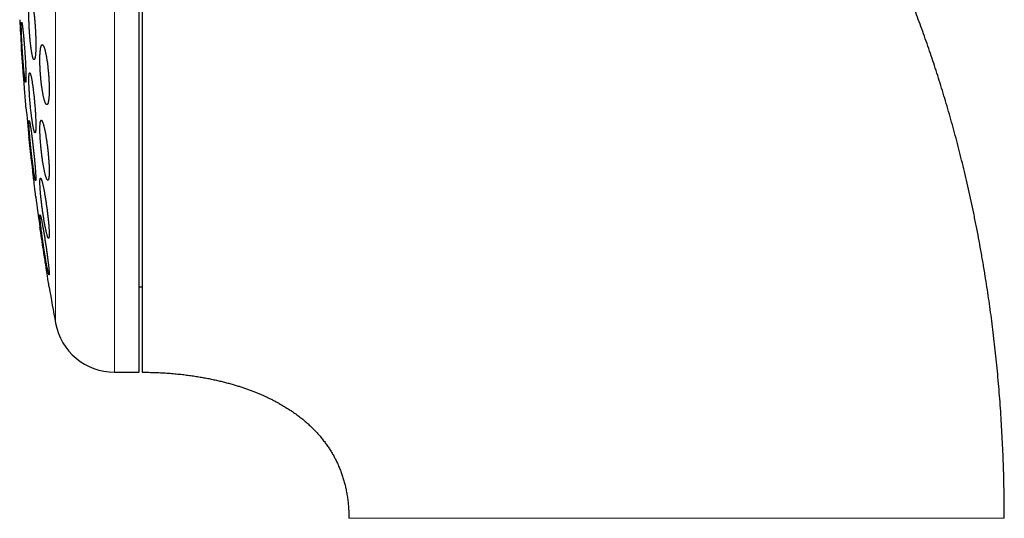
# Model space of a CAD drawing. Header units: millimetres. Extents: x 8 to 303, y 12 to 424.
# Tile 60 of 78: x 30 to 63, y 387 to 404. Entities that reach past the tile are written whole.
import ezdxf

# ---------------------------------------------------------------- set-up
doc = ezdxf.new("R2010")
doc.units = ezdxf.units.MM

msp = doc.modelspace()

# ---------------------------------------------------------------- linework, layer by layer
at = {"color": 252, "linetype": 'Continuous', "lineweight": 0}
for p, q in [((33.233, 424.075), (33.233, 392.075)), ((31.266, 408.075), (31.266, 393.714))]:
    msp.add_line(p, q, dxfattribs=at)
at = {"color": 7, "linetype": 'Continuous', "lineweight": 30}
for p, q in [((34.059, 392.075), (34.059, 424.075)), ((30.607, 397.941), (30.608, 397.934)), ((34.059, 394.925), (34.159, 394.925)), ((33.233, 392.075), (34.059, 392.075))]:
    msp.add_line(p, q, dxfattribs=at)
at = {"color": 7, "linetype": 'Continuous', "lineweight": 30, "flags": 128}
for points in [[(30.282, 400.912), (30.282, 400.913), (30.282, 400.919), (30.281, 400.929), (30.28, 400.938), (30.278, 400.96), (30.276, 400.989), (30.274, 401.016), (30.272, 401.046), (30.27, 401.068), (30.266, 401.115), (30.262, 401.169), (30.259, 401.213), (30.255, 401.26), (30.253, 401.293), (30.247, 401.36), (30.242, 401.432), (30.237, 401.488), (30.233, 401.547), (30.23, 401.587), (30.223, 401.667), (30.217, 401.749), (30.212, 401.812), (30.207, 401.876), (30.204, 401.919), (30.197, 402.002), (30.194, 402.044), (30.191, 402.086), (30.186, 402.148), (30.181, 402.21), (30.178, 402.251), (30.172, 402.327), (30.169, 402.365), (30.166, 402.402), (30.162, 402.457), (30.158, 402.51), (30.155, 402.544), (30.151, 402.606), (30.148, 402.635), (30.146, 402.664), (30.143, 402.704), (30.14, 402.741), (30.138, 402.765), (30.135, 402.805), (30.132, 402.839), (30.131, 402.861), (30.129, 402.879), (30.129, 402.889), (30.128, 402.898), (30.127, 402.905), (30.127, 402.91), (30.127, 402.911), (30.127, 402.911)], [(30.611, 397.912), (30.611, 397.913), (30.61, 397.919), (30.609, 397.929), (30.608, 397.938), (30.605, 397.96), (30.602, 397.989), (30.599, 398.015), (30.595, 398.045), (30.593, 398.067), (30.587, 398.114), (30.581, 398.167), (30.576, 398.211), (30.571, 398.258), (30.567, 398.29), (30.559, 398.358), (30.551, 398.429), (30.544, 398.485), (30.537, 398.544), (30.533, 398.584), (30.524, 398.664), (30.514, 398.746), (30.507, 398.809), (30.499, 398.873), (30.494, 398.916), (30.485, 398.999), (30.48, 399.041), (30.475, 399.083), (30.468, 399.146), (30.46, 399.208), (30.456, 399.249), (30.447, 399.326), (30.442, 399.364), (30.438, 399.401), (30.432, 399.456), (30.426, 399.509), (30.422, 399.543), (30.414, 399.606), (30.411, 399.635), (30.408, 399.664), (30.403, 399.704), (30.399, 399.742), (30.396, 399.765), (30.391, 399.805), (30.389, 399.823), (30.387, 399.84), (30.385, 399.861), (30.383, 399.879), (30.382, 399.889), (30.38, 399.899), (30.38, 399.905), (30.379, 399.91), (30.379, 399.911), (30.379, 399.911)], [(31.056, 394.912), (31.055, 394.913), (31.054, 394.919), (31.053, 394.929), (31.051, 394.937), (31.048, 394.96), (31.044, 394.988), (31.04, 395.014), (31.035, 395.044), (31.032, 395.066), (31.024, 395.113), (31.016, 395.165), (31.01, 395.208), (31.002, 395.255), (30.997, 395.287), (30.987, 395.354), (30.976, 395.425), (30.967, 395.481), (30.958, 395.539), (30.952, 395.579), (30.94, 395.659), (30.933, 395.7), (30.927, 395.741), (30.917, 395.805), (30.907, 395.868), (30.901, 395.912), (30.891, 395.974), (30.881, 396.037), (30.875, 396.079), (30.868, 396.121), (30.862, 396.163), (30.855, 396.205), (30.849, 396.246), (30.837, 396.324), (30.831, 396.362), (30.825, 396.4), (30.817, 396.455), (30.808, 396.508), (30.803, 396.543), (30.798, 396.575), (30.793, 396.605), (30.789, 396.635), (30.784, 396.664), (30.778, 396.704), (30.772, 396.742), (30.769, 396.765), (30.762, 396.806), (30.76, 396.824), (30.757, 396.84), (30.754, 396.862), (30.751, 396.88), (30.75, 396.889), (30.748, 396.899), (30.747, 396.905), (30.746, 396.91), (30.746, 396.911), (30.746, 396.911)]]:
    msp.add_lwpolyline(points, dxfattribs=at)
at = {"color": 7, "linetype": 'Continuous', "lineweight": 30}
for centre, radius, start, end in [((109.523, 408.075), 79.564, 183.06198, 183.72116), ((109.523, 408.075), 79.564, 185.1653, 185.88928), ((109.523, 408.075), 79.564, 187.33873, 188.0659), ((109.523, 408.075), 79.564, 189.52285, 190.39867), ((33.233, 394.075), 2, 190.3987, 270)]:
    msp.add_arc(centre, radius, start, end, dxfattribs=at)
for points, knots in [([(62.886, 387.206), (62.886, 387.351), (62.885, 387.639), (62.88, 388.069), (62.871, 388.494), (62.859, 388.916), (62.844, 389.333), (62.825, 389.746), (62.804, 390.154), (62.779, 390.565), (62.751, 390.978), (62.719, 391.392), (62.684, 391.802), (62.647, 392.208), (62.606, 392.608), (62.563, 393.004), (62.517, 393.396), (62.468, 393.783), (62.418, 394.165), (62.364, 394.543), (62.309, 394.916), (62.247, 395.306), (62.18, 395.713), (62.106, 396.135), (62.03, 396.551), (61.95, 396.964), (61.867, 397.372), (61.782, 397.777), (61.694, 398.175), (61.604, 398.567), (61.512, 398.951), (61.419, 399.326), (61.325, 399.692), (61.229, 400.053), (61.131, 400.41), (61.03, 400.764), (60.928, 401.114), (60.824, 401.458), (60.719, 401.796), (60.613, 402.128), (60.506, 402.454), (60.396, 402.781), (60.283, 403.107), (60.167, 403.433), (60.051, 403.753), (59.934, 404.066), (59.816, 404.374), (59.7, 404.669), (59.587, 404.953), (59.475, 405.226), (59.363, 405.493), (59.252, 405.755), (59.14, 406.011), (59.029, 406.263), (58.918, 406.509), (58.807, 406.75), (58.697, 406.986), (58.588, 407.216), (58.48, 407.439), (58.373, 407.656), (58.267, 407.869), (58.157, 408.086), (58.043, 408.307), (57.925, 408.532), (57.809, 408.75), (57.693, 408.963), (57.58, 409.171), (57.467, 409.372), (57.356, 409.569), (57.25, 409.753), (57.15, 409.926), (57.054, 410.088), (56.96, 410.246), (56.866, 410.402), (56.771, 410.558), (56.673, 410.717), (56.569, 410.883), (56.459, 411.057), (56.343, 411.238), (56.222, 411.423), (56.098, 411.613), (55.968, 411.806), (55.837, 411.999), (55.704, 412.192), (55.57, 412.384), (55.431, 412.58), (55.287, 412.779), (55.14, 412.98), (54.988, 413.185), (54.831, 413.392), (54.669, 413.601), (54.503, 413.813), (54.333, 414.027), (54.16, 414.241), (53.982, 414.456), (53.8, 414.673), (53.611, 414.893), (53.416, 415.116), (53.215, 415.342), (53.008, 415.569), (52.796, 415.798), (52.579, 416.026), (52.359, 416.254), (52.133, 416.482), (51.903, 416.71), (51.664, 416.94), (51.419, 417.172), (51.165, 417.406), (50.905, 417.64), (50.639, 417.873), (50.366, 418.106), (50.087, 418.338), (49.806, 418.566), (49.524, 418.787), (49.242, 419.004), (48.953, 419.219), (48.658, 419.433), (48.356, 419.645), (48.054, 419.851), (47.752, 420.051), (47.45, 420.245), (47.142, 420.437), (46.828, 420.627), (46.526, 420.803), (46.236, 420.967), (45.96, 421.118), (45.68, 421.268), (45.395, 421.415), (45.106, 421.559), (44.818, 421.698), (44.532, 421.832), (44.247, 421.961), (43.958, 422.088), (43.665, 422.211), (43.366, 422.333), (43.062, 422.452), (42.753, 422.568), (42.439, 422.681), (42.121, 422.791), (41.798, 422.897), (41.471, 422.999), (41.139, 423.098), (40.815, 423.19), (40.498, 423.275), (40.189, 423.353), (39.876, 423.428), (39.559, 423.5), (39.238, 423.568), (38.914, 423.632), (38.586, 423.692), (38.254, 423.748), (37.919, 423.801), (37.579, 423.849), (37.236, 423.892), (36.888, 423.932), (36.537, 423.967), (36.192, 423.996), (35.853, 424.021), (35.521, 424.04), (35.185, 424.055), (34.846, 424.066), (34.504, 424.073), (34.274, 424.074), (34.159, 424.075)], [0, 0, 0, 0, 0.008344, 0.016606, 0.024789, 0.032892, 0.040916, 0.048861, 0.056727, 0.064516, 0.072592, 0.080584, 0.088492, 0.096316, 0.104057, 0.111716, 0.119292, 0.126787, 0.134201, 0.141533, 0.148786, 0.155958, 0.16431, 0.172552, 0.180685, 0.188711, 0.196772, 0.204722, 0.212562, 0.220294, 0.227917, 0.235299, 0.242578, 0.249754, 0.256829, 0.263944, 0.270954, 0.27786, 0.284662, 0.291362, 0.297961, 0.304457, 0.311223, 0.317877, 0.32442, 0.330852, 0.337174, 0.343387, 0.349145, 0.354808, 0.360376, 0.365849, 0.371227, 0.376513, 0.381705, 0.386804, 0.391812, 0.396728, 0.401468, 0.40612, 0.410686, 0.415165, 0.42015, 0.425025, 0.42979, 0.434446, 0.438994, 0.443433, 0.447765, 0.451989, 0.455692, 0.459309, 0.462841, 0.466293, 0.469787, 0.473384, 0.477081, 0.481104, 0.485239, 0.489485, 0.493843, 0.498312, 0.502891, 0.507308, 0.511823, 0.516434, 0.521141, 0.525944, 0.530842, 0.535835, 0.540921, 0.546102, 0.551376, 0.556645, 0.562005, 0.567452, 0.572988, 0.578716, 0.584533, 0.590442, 0.59644, 0.602528, 0.608594, 0.614747, 0.620985, 0.627308, 0.633849, 0.640478, 0.647196, 0.654003, 0.660898, 0.667882, 0.674954, 0.681719, 0.688563, 0.695487, 0.702491, 0.709576, 0.716741, 0.723572, 0.730476, 0.737453, 0.744505, 0.751631, 0.757628, 0.763678, 0.769781, 0.775938, 0.782151, 0.788419, 0.79438, 0.800392, 0.806455, 0.81257, 0.818738, 0.825038, 0.831393, 0.837805, 0.844275, 0.850803, 0.857392, 0.864042, 0.870754, 0.876835, 0.882969, 0.889156, 0.895397, 0.901693, 0.908046, 0.914457, 0.920926, 0.927456, 0.934047, 0.940701, 0.947419, 0.954202, 0.961053, 0.967392, 0.973791, 0.98025, 0.98677, 0.993353, 1, 1, 1, 1]), ([(34.159, 412.264), (34.159, 412.114), (34.159, 411.814), (34.159, 411.361), (34.159, 410.906), (34.159, 410.449), (34.159, 409.99), (34.159, 409.53), (34.159, 409.067), (34.159, 408.602), (34.159, 408.138), (34.159, 407.673), (34.159, 407.21), (34.159, 406.748), (34.159, 406.287), (34.159, 405.828), (34.159, 405.369), (34.159, 404.912), (34.159, 404.458), (34.159, 404.007), (34.159, 403.56), (34.159, 403.118), (34.159, 402.68), (34.159, 402.246), (34.159, 401.816), (34.159, 401.391), (34.159, 400.972), (34.159, 400.559), (34.159, 400.153), (34.159, 399.754), (34.159, 399.362), (34.159, 398.977), (34.159, 398.599), (34.159, 398.228), (34.159, 397.866), (34.159, 397.513), (34.159, 397.169), (34.159, 396.835), (34.159, 396.51), (34.159, 396.194), (34.159, 395.889), (34.159, 395.593), (34.159, 395.307), (34.159, 395.032), (34.159, 394.769), (34.159, 394.517), (34.159, 394.277), (34.159, 394.048), (34.159, 393.831), (34.159, 393.625), (34.159, 393.431), (34.159, 393.25), (34.159, 393.082), (34.159, 392.926), (34.159, 392.783), (34.159, 392.653), (34.159, 392.536), (34.159, 392.432), (34.159, 392.34), (34.159, 392.262), (34.159, 392.197), (34.159, 392.146), (34.159, 392.108), (34.159, 392.085), (34.159, 392.074), (34.159, 392.076), (34.159, 392.076)], [0, 0, 0, 0, 0.015841, 0.031641, 0.047414, 0.063174, 0.078932, 0.094704, 0.110501, 0.126338, 0.142181, 0.157983, 0.173757, 0.189516, 0.205274, 0.221045, 0.236841, 0.252676, 0.268519, 0.28432, 0.300094, 0.315854, 0.331612, 0.347383, 0.363179, 0.379013, 0.394856, 0.410658, 0.426432, 0.442192, 0.45795, 0.47372, 0.489516, 0.505351, 0.521194, 0.536996, 0.55277, 0.568529, 0.584288, 0.600058, 0.615854, 0.631689, 0.647532, 0.663334, 0.679108, 0.694867, 0.710626, 0.726396, 0.742192, 0.758027, 0.77387, 0.789672, 0.805446, 0.821205, 0.836963, 0.852734, 0.86853, 0.884365, 0.900205, 0.916006, 0.931779, 0.947538, 0.963297, 0.979068, 0.994865, 1, 1, 1, 1]), ([(30.437, 404.493), (30.435, 404.492), (30.43, 404.491), (30.424, 404.484), (30.418, 404.473), (30.412, 404.457), (30.407, 404.437), (30.402, 404.413), (30.398, 404.384), (30.394, 404.351), (30.39, 404.314), (30.387, 404.274), (30.384, 404.23), (30.382, 404.183), (30.381, 404.132), (30.38, 404.079), (30.379, 404.023), (30.379, 403.965), (30.38, 403.905), (30.381, 403.843), (30.382, 403.779), (30.384, 403.714), (30.387, 403.649), (30.39, 403.582), (30.393, 403.515), (30.397, 403.448), (30.402, 403.381), (30.406, 403.315), (30.412, 403.249), (30.417, 403.185), (30.423, 403.122), (30.429, 403.06), (30.436, 403.001), (30.443, 402.943), (30.45, 402.888), (30.457, 402.836), (30.465, 402.786), (30.472, 402.74), (30.48, 402.697), (30.488, 402.658), (30.496, 402.623), (30.504, 402.591), (30.511, 402.564), (30.519, 402.541), (30.527, 402.522), (30.534, 402.508), (30.542, 402.498), (30.549, 402.493), (30.556, 402.492), (30.562, 402.497), (30.568, 402.505), (30.574, 402.518), (30.58, 402.536), (30.585, 402.558), (30.59, 402.585), (30.594, 402.616), (30.598, 402.65), (30.601, 402.688), (30.604, 402.73), (30.607, 402.776), (30.609, 402.825), (30.61, 402.876), (30.611, 402.931), (30.611, 402.987), (30.611, 403.047), (30.61, 403.108), (30.609, 403.171), (30.607, 403.235), (30.605, 403.3), (30.602, 403.366), (30.599, 403.433), (30.595, 403.5), (30.591, 403.567), (30.586, 403.634), (30.581, 403.7), (30.576, 403.765), (30.57, 403.829), (30.564, 403.891), (30.558, 403.952), (30.551, 404.011), (30.544, 404.067), (30.537, 404.121), (30.529, 404.172), (30.522, 404.22), (30.514, 404.265), (30.506, 404.306), (30.498, 404.344), (30.491, 404.377), (30.483, 404.407), (30.475, 404.432), (30.467, 404.454), (30.46, 404.471), (30.452, 404.483), (30.444, 404.491), (30.439, 404.492), (30.437, 404.493)], [0, 0, 0, 0, 0.010715, 0.021467, 0.03223, 0.042982, 0.053696, 0.064414, 0.075168, 0.085935, 0.096689, 0.107407, 0.118074, 0.128777, 0.139494, 0.150197, 0.160864, 0.171483, 0.182138, 0.192805, 0.20346, 0.214078, 0.224691, 0.235339, 0.245999, 0.256647, 0.267259, 0.277909, 0.288595, 0.299293, 0.309979, 0.320629, 0.331345, 0.342097, 0.352861, 0.363613, 0.374329, 0.38511, 0.395928, 0.406759, 0.417577, 0.428358, 0.439177, 0.450032, 0.4609, 0.471755, 0.482573, 0.493383, 0.50423, 0.515089, 0.525936, 0.536745, 0.547504, 0.558299, 0.569108, 0.579903, 0.590662, 0.60135, 0.612075, 0.622812, 0.633537, 0.644225, 0.654855, 0.665521, 0.676199, 0.686865, 0.697495, 0.708103, 0.718748, 0.729405, 0.74005, 0.750659, 0.761293, 0.771962, 0.782644, 0.793314, 0.803948, 0.814642, 0.825372, 0.836114, 0.846845, 0.857539, 0.868302, 0.879102, 0.889914, 0.900713, 0.911477, 0.922288, 0.933137, 0.943997, 0.954846, 0.965657, 0.9771, 0.988557, 1, 1, 1, 1]), ([(30.137, 403.737), (30.136, 403.736), (30.134, 403.735), (30.132, 403.725), (30.13, 403.713), (30.129, 403.698), (30.128, 403.678), (30.127, 403.651), (30.127, 403.618), (30.127, 403.585), (30.127, 403.553), (30.128, 403.514), (30.129, 403.465), (30.13, 403.412), (30.132, 403.362), (30.134, 403.317), (30.136, 403.262), (30.139, 403.198), (30.142, 403.13), (30.145, 403.069), (30.148, 403.015), (30.152, 402.952), (30.156, 402.878), (30.161, 402.804), (30.165, 402.739), (30.169, 402.682), (30.174, 402.617), (30.179, 402.543), (30.185, 402.47), (30.19, 402.408), (30.194, 402.354), (30.199, 402.294), (30.205, 402.228), (30.211, 402.166), (30.216, 402.113), (30.22, 402.069), (30.225, 402.022), (30.231, 401.971), (30.236, 401.925), (30.241, 401.889), (30.245, 401.86), (30.249, 401.83), (30.254, 401.8), (30.258, 401.777), (30.262, 401.761), (30.265, 401.75), (30.268, 401.741), (30.271, 401.736), (30.274, 401.737), (30.276, 401.743), (30.278, 401.751), (30.279, 401.764), (30.281, 401.785), (30.282, 401.81), (30.282, 401.838), (30.282, 401.864), (30.282, 401.898), (30.282, 401.94), (30.281, 401.988), (30.28, 402.033), (30.278, 402.075), (30.276, 402.125), (30.274, 402.185), (30.271, 402.249), (30.269, 402.307), (30.266, 402.359), (30.263, 402.421), (30.259, 402.492), (30.254, 402.565), (30.25, 402.63), (30.247, 402.686), (30.242, 402.752), (30.237, 402.826), (30.232, 402.9), (30.227, 402.965), (30.223, 403.02), (30.218, 403.082), (30.212, 403.151), (30.206, 403.218), (30.201, 403.274), (30.197, 403.322), (30.192, 403.374), (30.186, 403.43), (30.18, 403.482), (30.176, 403.524), (30.171, 403.558), (30.167, 403.594), (30.162, 403.631), (30.157, 403.661), (30.153, 403.684), (30.15, 403.701), (30.147, 403.714), (30.144, 403.724), (30.142, 403.731), (30.139, 403.736), (30.138, 403.736), (30.137, 403.737)], [0, 0, 0, 0, 0.013181, 0.026362, 0.035404, 0.044452, 0.053494, 0.066675, 0.079856, 0.088899, 0.097948, 0.106991, 0.120162, 0.133334, 0.142369, 0.151411, 0.160446, 0.173629, 0.186812, 0.195853, 0.204902, 0.213944, 0.227159, 0.240373, 0.249436, 0.258507, 0.26757, 0.280823, 0.294076, 0.303166, 0.312264, 0.321354, 0.334636, 0.347917, 0.357028, 0.366146, 0.375257, 0.388545, 0.401832, 0.410948, 0.420071, 0.429187, 0.442456, 0.455724, 0.464828, 0.473938, 0.483041, 0.496274, 0.509506, 0.518584, 0.52767, 0.536748, 0.549943, 0.563139, 0.572191, 0.58125, 0.590303, 0.603476, 0.616649, 0.625686, 0.63473, 0.643766, 0.656943, 0.670119, 0.679157, 0.688202, 0.697239, 0.710442, 0.723646, 0.732701, 0.741764, 0.750819, 0.764061, 0.777302, 0.786384, 0.795473, 0.804555, 0.81783, 0.831105, 0.840211, 0.849324, 0.858429, 0.871718, 0.885007, 0.894123, 0.903247, 0.912363, 0.92564, 0.938916, 0.948025, 0.957141, 0.96625, 0.97464, 0.98303, 0.991515, 1, 1, 1, 1]), ([(30.823, 402.993), (30.82, 402.992), (30.815, 402.991), (30.806, 402.984), (30.798, 402.973), (30.79, 402.957), (30.783, 402.937), (30.777, 402.913), (30.771, 402.884), (30.766, 402.851), (30.761, 402.814), (30.757, 402.774), (30.753, 402.73), (30.75, 402.683), (30.748, 402.632), (30.747, 402.579), (30.746, 402.523), (30.746, 402.465), (30.747, 402.406), (30.748, 402.344), (30.75, 402.28), (30.753, 402.216), (30.756, 402.15), (30.76, 402.084), (30.765, 402.018), (30.77, 401.951), (30.776, 401.885), (30.782, 401.819), (30.789, 401.753), (30.797, 401.689), (30.804, 401.626), (30.813, 401.565), (30.821, 401.505), (30.831, 401.448), (30.84, 401.392), (30.85, 401.34), (30.86, 401.29), (30.87, 401.244), (30.88, 401.201), (30.891, 401.161), (30.901, 401.125), (30.912, 401.093), (30.922, 401.066), (30.932, 401.042), (30.943, 401.023), (30.953, 401.008), (30.963, 400.998), (30.972, 400.993), (30.981, 400.992), (30.99, 400.996), (30.999, 401.005), (31.007, 401.018), (31.014, 401.036), (31.021, 401.058), (31.027, 401.085), (31.033, 401.115), (31.038, 401.15), (31.043, 401.189), (31.047, 401.231), (31.05, 401.276), (31.052, 401.325), (31.054, 401.376), (31.055, 401.431), (31.056, 401.487), (31.055, 401.546), (31.054, 401.607), (31.053, 401.67), (31.05, 401.734), (31.047, 401.798), (31.044, 401.864), (31.039, 401.931), (31.035, 401.997), (31.029, 402.064), (31.023, 402.13), (31.016, 402.196), (31.009, 402.261), (31.002, 402.324), (30.994, 402.387), (30.985, 402.447), (30.976, 402.506), (30.967, 402.563), (30.957, 402.617), (30.948, 402.668), (30.937, 402.716), (30.927, 402.761), (30.917, 402.803), (30.906, 402.841), (30.896, 402.875), (30.885, 402.905), (30.875, 402.931), (30.864, 402.953), (30.854, 402.97), (30.844, 402.983), (30.833, 402.991), (30.827, 402.992), (30.823, 402.993)], [0, 0, 0, 0, 0.010716, 0.021469, 0.032233, 0.042985, 0.053701, 0.064421, 0.075179, 0.085949, 0.096706, 0.107426, 0.118057, 0.128725, 0.139405, 0.150073, 0.160703, 0.171249, 0.18183, 0.192424, 0.203005, 0.213551, 0.224085, 0.234654, 0.245236, 0.255805, 0.266339, 0.276939, 0.287575, 0.298222, 0.308858, 0.319458, 0.330174, 0.340925, 0.351689, 0.36244, 0.373156, 0.383988, 0.394856, 0.405737, 0.416606, 0.427438, 0.438337, 0.449273, 0.460221, 0.471157, 0.482055, 0.492939, 0.503862, 0.514796, 0.525718, 0.536602, 0.547396, 0.558228, 0.569072, 0.579903, 0.590696, 0.601365, 0.612071, 0.622789, 0.633494, 0.644162, 0.654727, 0.665328, 0.675941, 0.686542, 0.697107, 0.707635, 0.718198, 0.728773, 0.739337, 0.749865, 0.760436, 0.771043, 0.781663, 0.79227, 0.802842, 0.81352, 0.824232, 0.834958, 0.845671, 0.856349, 0.867148, 0.877984, 0.888833, 0.899669, 0.910469, 0.921355, 0.932279, 0.943215, 0.954138, 0.965024, 0.976678, 0.988346, 1, 1, 1, 1]), ([(30.406, 402.055), (30.404, 402.054), (30.4, 402.053), (30.395, 402.042), (30.391, 402.028), (30.388, 402.013), (30.386, 401.995), (30.383, 401.97), (30.381, 401.933), (30.38, 401.897), (30.379, 401.864), (30.379, 401.83), (30.379, 401.784), (30.38, 401.725), (30.381, 401.672), (30.383, 401.626), (30.385, 401.578), (30.388, 401.518), (30.392, 401.443), (30.396, 401.378), (30.399, 401.324), (30.403, 401.269), (30.408, 401.2), (30.415, 401.118), (30.421, 401.049), (30.426, 400.992), (30.431, 400.935), (30.438, 400.866), (30.447, 400.785), (30.454, 400.719), (30.461, 400.666), (30.467, 400.614), (30.475, 400.551), (30.485, 400.481), (30.493, 400.425), (30.499, 400.382), (30.506, 400.34), (30.514, 400.293), (30.524, 400.241), (30.532, 400.202), (30.538, 400.174), (30.544, 400.148), (30.551, 400.12), (30.56, 400.093), (30.566, 400.076), (30.571, 400.066), (30.576, 400.059), (30.582, 400.054), (30.588, 400.055), (30.593, 400.062), (30.596, 400.072), (30.599, 400.083), (30.603, 400.102), (30.606, 400.131), (30.608, 400.161), (30.609, 400.188), (30.61, 400.218), (30.611, 400.258), (30.611, 400.31), (30.61, 400.359), (30.609, 400.401), (30.608, 400.445), (30.606, 400.502), (30.603, 400.572), (30.6, 400.634), (30.597, 400.687), (30.594, 400.74), (30.589, 400.807), (30.583, 400.887), (30.578, 400.956), (30.573, 401.013), (30.568, 401.07), (30.562, 401.14), (30.554, 401.222), (30.547, 401.29), (30.54, 401.345), (30.534, 401.399), (30.527, 401.464), (30.517, 401.539), (30.509, 401.599), (30.503, 401.646), (30.496, 401.691), (30.488, 401.744), (30.478, 401.802), (30.47, 401.847), (30.464, 401.881), (30.457, 401.912), (30.45, 401.947), (30.441, 401.982), (30.434, 402.005), (30.428, 402.022), (30.423, 402.034), (30.418, 402.045), (30.412, 402.053), (30.408, 402.054), (30.406, 402.055)], [0, 0, 0, 0, 0.013105, 0.02621, 0.039316, 0.046341, 0.053366, 0.066472, 0.079577, 0.092682, 0.099712, 0.106743, 0.119808, 0.132874, 0.145939, 0.152946, 0.159953, 0.173014, 0.186074, 0.199135, 0.206136, 0.213136, 0.226246, 0.239355, 0.252465, 0.259489, 0.266514, 0.279705, 0.292896, 0.306087, 0.313155, 0.320223, 0.333493, 0.346764, 0.360034, 0.367147, 0.37426, 0.387573, 0.400885, 0.414198, 0.421338, 0.428477, 0.441776, 0.455075, 0.468373, 0.475509, 0.482644, 0.495879, 0.509113, 0.522347, 0.529449, 0.536552, 0.5497, 0.562848, 0.575995, 0.583051, 0.590106, 0.603184, 0.616262, 0.62934, 0.636355, 0.64337, 0.656425, 0.669481, 0.682537, 0.689535, 0.696534, 0.709624, 0.722713, 0.735802, 0.742816, 0.74983, 0.762994, 0.776159, 0.789323, 0.796377, 0.80343, 0.816679, 0.829927, 0.843176, 0.850276, 0.857377, 0.870682, 0.883987, 0.897293, 0.904427, 0.911561, 0.92487, 0.93818, 0.951489, 0.958629, 0.965769, 0.977174, 0.988595, 1, 1, 1, 1]), ([(30.386, 400.464), (30.385, 400.463), (30.383, 400.462), (30.382, 400.455), (30.38, 400.444), (30.379, 400.428), (30.379, 400.409), (30.379, 400.384), (30.38, 400.356), (30.381, 400.324), (30.383, 400.287), (30.385, 400.248), (30.388, 400.204), (30.391, 400.158), (30.394, 400.108), (30.398, 400.055), (30.403, 400), (30.408, 399.942), (30.413, 399.882), (30.419, 399.82), (30.425, 399.756), (30.431, 399.692), (30.438, 399.626), (30.445, 399.559), (30.452, 399.492), (30.46, 399.424), (30.467, 399.357), (30.475, 399.29), (30.482, 399.224), (30.49, 399.158), (30.498, 399.095), (30.506, 399.033), (30.514, 398.972), (30.522, 398.914), (30.529, 398.859), (30.537, 398.806), (30.544, 398.756), (30.551, 398.71), (30.558, 398.667), (30.564, 398.628), (30.57, 398.592), (30.576, 398.561), (30.582, 398.534), (30.587, 398.511), (30.591, 398.492), (30.595, 398.478), (30.599, 398.469), (30.602, 398.464), (30.605, 398.463), (30.607, 398.467), (30.609, 398.476), (30.61, 398.489), (30.611, 398.507), (30.611, 398.529), (30.611, 398.555), (30.61, 398.585), (30.608, 398.619), (30.606, 398.657), (30.604, 398.698), (30.601, 398.743), (30.598, 398.791), (30.594, 398.842), (30.589, 398.896), (30.585, 398.953), (30.58, 399.011), (30.574, 399.072), (30.568, 399.135), (30.562, 399.199), (30.556, 399.264), (30.549, 399.331), (30.542, 399.398), (30.534, 399.465), (30.527, 399.532), (30.519, 399.6), (30.512, 399.667), (30.504, 399.732), (30.496, 399.797), (30.488, 399.86), (30.48, 399.921), (30.473, 399.981), (30.465, 400.038), (30.457, 400.092), (30.45, 400.143), (30.443, 400.192), (30.436, 400.237), (30.429, 400.278), (30.423, 400.316), (30.417, 400.349), (30.411, 400.379), (30.406, 400.404), (30.401, 400.425), (30.397, 400.442), (30.393, 400.454), (30.389, 400.462), (30.387, 400.463), (30.386, 400.464)], [0, 0, 0, 0, 0.010614, 0.021264, 0.031927, 0.042577, 0.053191, 0.063805, 0.074456, 0.085118, 0.095769, 0.106383, 0.116997, 0.127646, 0.138307, 0.148957, 0.15957, 0.170224, 0.180913, 0.191615, 0.202304, 0.212958, 0.223678, 0.234434, 0.245203, 0.25596, 0.26668, 0.277465, 0.288286, 0.29912, 0.309942, 0.320727, 0.331546, 0.342402, 0.353271, 0.364127, 0.374946, 0.385753, 0.396598, 0.407456, 0.4183, 0.429107, 0.439862, 0.450653, 0.461457, 0.472249, 0.483003, 0.493687, 0.504407, 0.51514, 0.525861, 0.536544, 0.547171, 0.557835, 0.56851, 0.579174, 0.589801, 0.60041, 0.611055, 0.621712, 0.632357, 0.642966, 0.653603, 0.664275, 0.67496, 0.685633, 0.69627, 0.706969, 0.717703, 0.72845, 0.739184, 0.749883, 0.76065, 0.771454, 0.78227, 0.793074, 0.803841, 0.814654, 0.825504, 0.836367, 0.847217, 0.85803, 0.868846, 0.8797, 0.890565, 0.901418, 0.912234, 0.923008, 0.933819, 0.944643, 0.955454, 0.966227, 0.97748, 0.988747, 1, 1, 1, 1]), ([(30.791, 400.474), (30.789, 400.473), (30.784, 400.472), (30.778, 400.465), (30.772, 400.454), (30.766, 400.439), (30.761, 400.419), (30.757, 400.394), (30.754, 400.366), (30.751, 400.333), (30.749, 400.297), (30.747, 400.257), (30.746, 400.214), (30.746, 400.167), (30.747, 400.117), (30.748, 400.064), (30.75, 400.009), (30.752, 399.952), (30.756, 399.892), (30.76, 399.831), (30.764, 399.768), (30.769, 399.703), (30.775, 399.638), (30.781, 399.572), (30.788, 399.505), (30.795, 399.439), (30.803, 399.372), (30.811, 399.306), (30.82, 399.24), (30.829, 399.175), (30.838, 399.112), (30.848, 399.05), (30.858, 398.99), (30.868, 398.932), (30.878, 398.876), (30.889, 398.823), (30.899, 398.773), (30.91, 398.726), (30.92, 398.683), (30.931, 398.643), (30.941, 398.606), (30.951, 398.574), (30.961, 398.547), (30.971, 398.523), (30.98, 398.504), (30.989, 398.489), (30.997, 398.479), (31.005, 398.474), (31.013, 398.473), (31.02, 398.477), (31.026, 398.486), (31.032, 398.499), (31.038, 398.516), (31.042, 398.538), (31.046, 398.565), (31.049, 398.595), (31.052, 398.629), (31.054, 398.667), (31.055, 398.709), (31.056, 398.754), (31.056, 398.802), (31.055, 398.853), (31.053, 398.907), (31.051, 398.963), (31.048, 399.022), (31.044, 399.082), (31.04, 399.144), (31.035, 399.208), (31.03, 399.272), (31.024, 399.338), (31.018, 399.405), (31.011, 399.471), (31.003, 399.538), (30.995, 399.605), (30.987, 399.671), (30.978, 399.736), (30.969, 399.8), (30.959, 399.863), (30.949, 399.924), (30.939, 399.983), (30.929, 400.04), (30.919, 400.095), (30.908, 400.147), (30.898, 400.195), (30.887, 400.241), (30.877, 400.283), (30.866, 400.321), (30.856, 400.355), (30.846, 400.386), (30.836, 400.412), (30.827, 400.433), (30.818, 400.451), (30.808, 400.464), (30.8, 400.472), (30.794, 400.473), (30.791, 400.474)], [0, 0, 0, 0, 0.010625, 0.021287, 0.03196, 0.042621, 0.053246, 0.063875, 0.07454, 0.085218, 0.095883, 0.106512, 0.117071, 0.127667, 0.138275, 0.148871, 0.159431, 0.16996, 0.180525, 0.191102, 0.201667, 0.212196, 0.222774, 0.233388, 0.244014, 0.254629, 0.265207, 0.275894, 0.286616, 0.29735, 0.308072, 0.318759, 0.329566, 0.34041, 0.351266, 0.36211, 0.372917, 0.383807, 0.394734, 0.405673, 0.4166, 0.427489, 0.438384, 0.449318, 0.460263, 0.471196, 0.482091, 0.492911, 0.503769, 0.51464, 0.525498, 0.536317, 0.547015, 0.557751, 0.568499, 0.579234, 0.589932, 0.600516, 0.611137, 0.62177, 0.632391, 0.642975, 0.653504, 0.664069, 0.674646, 0.685211, 0.69574, 0.706294, 0.716884, 0.727487, 0.738077, 0.748632, 0.759281, 0.769965, 0.780662, 0.791347, 0.801997, 0.812769, 0.823577, 0.834398, 0.845207, 0.85598, 0.866851, 0.87776, 0.888681, 0.899589, 0.910461, 0.921364, 0.932304, 0.943257, 0.954197, 0.965099, 0.976728, 0.988372, 1, 1, 1, 1]), ([(30.767, 398.541), (30.765, 398.54), (30.762, 398.539), (30.758, 398.532), (30.754, 398.521), (30.751, 398.506), (30.749, 398.486), (30.747, 398.462), (30.746, 398.434), (30.746, 398.402), (30.747, 398.366), (30.748, 398.326), (30.75, 398.283), (30.752, 398.236), (30.755, 398.187), (30.759, 398.135), (30.763, 398.08), (30.768, 398.023), (30.774, 397.963), (30.78, 397.902), (30.787, 397.839), (30.794, 397.775), (30.802, 397.709), (30.81, 397.643), (30.819, 397.576), (30.828, 397.509), (30.837, 397.442), (30.847, 397.375), (30.857, 397.309), (30.867, 397.243), (30.877, 397.18), (30.887, 397.117), (30.898, 397.057), (30.908, 396.998), (30.919, 396.942), (30.929, 396.889), (30.94, 396.839), (30.95, 396.792), (30.96, 396.748), (30.969, 396.708), (30.979, 396.672), (30.988, 396.64), (30.996, 396.613), (31.004, 396.589), (31.012, 396.57), (31.019, 396.556), (31.026, 396.546), (31.031, 396.541), (31.037, 396.54), (31.042, 396.544), (31.046, 396.553), (31.049, 396.566), (31.052, 396.583), (31.054, 396.605), (31.055, 396.631), (31.056, 396.661), (31.056, 396.695), (31.055, 396.733), (31.053, 396.774), (31.051, 396.818), (31.048, 396.866), (31.045, 396.917), (31.041, 396.97), (31.036, 397.026), (31.031, 397.085), (31.025, 397.145), (31.019, 397.207), (31.012, 397.27), (31.004, 397.335), (30.996, 397.401), (30.988, 397.468), (30.979, 397.535), (30.97, 397.602), (30.96, 397.669), (30.951, 397.736), (30.941, 397.801), (30.93, 397.866), (30.92, 397.929), (30.91, 397.991), (30.899, 398.05), (30.889, 398.108), (30.878, 398.163), (30.868, 398.214), (30.857, 398.263), (30.847, 398.309), (30.838, 398.351), (30.828, 398.389), (30.819, 398.423), (30.81, 398.453), (30.802, 398.479), (30.794, 398.501), (30.786, 398.518), (30.779, 398.531), (30.773, 398.539), (30.769, 398.54), (30.767, 398.541)], [0, 0, 0, 0, 0.010559, 0.0211539, 0.0317609, 0.0423555, 0.0529141, 0.0634749, 0.0740719, 0.0846812, 0.0952782, 0.1058389, 0.1163678, 0.1269324, 0.1375092, 0.1480741, 0.1586032, 0.1691641, 0.1797603, 0.1903688, 0.2009655, 0.2115268, 0.2221856, 0.2328798, 0.2435864, 0.2542811, 0.2649403, 0.2757217, 0.2865393, 0.2973694, 0.3081873, 0.3189689, 0.3298456, 0.3407593, 0.3516855, 0.3625991, 0.3734758, 0.3843774, 0.3953167, 0.4062685, 0.4172074, 0.4281086, 0.4389518, 0.4498329, 0.4607266, 0.4716072, 0.4824498, 0.493177, 0.5039418, 0.514719, 0.5254833, 0.5362101, 0.5468166, 0.5574598, 0.5681154, 0.5787585, 0.5893648, 0.5998995, 0.6104701, 0.621053, 0.6316238, 0.6421587, 0.6527005, 0.6632776, 0.673867, 0.6844446, 0.6949868, 0.70561, 0.7162687, 0.7269397, 0.7375989, 0.7482226, 0.7589671, 0.7697475, 0.7805403, 0.7913211, 0.8020659, 0.8129197, 0.8238103, 0.8347134, 0.845604, 0.8564579, 0.8673609, 0.8783014, 0.8892545, 0.9001947, 0.9110975, 0.9219662, 0.9328729, 0.9437921, 0.9546982, 0.9655664, 0.9770393, 0.9885273, 1, 1, 1, 1]), ([(30.751, 397.325), (30.751, 397.325), (30.749, 397.324), (30.747, 397.317), (30.746, 397.306), (30.746, 397.291), (30.746, 397.271), (30.748, 397.247), (30.749, 397.219), (30.752, 397.187), (30.755, 397.151), (30.759, 397.112), (30.763, 397.069), (30.768, 397.022), (30.774, 396.973), (30.78, 396.921), (30.786, 396.866), (30.794, 396.809), (30.801, 396.749), (30.809, 396.687), (30.818, 396.624), (30.827, 396.56), (30.836, 396.494), (30.846, 396.427), (30.856, 396.359), (30.866, 396.292), (30.876, 396.225), (30.886, 396.158), (30.897, 396.091), (30.907, 396.025), (30.918, 395.961), (30.928, 395.898), (30.939, 395.838), (30.949, 395.779), (30.959, 395.723), (30.968, 395.67), (30.978, 395.62), (30.987, 395.573), (30.995, 395.53), (31.004, 395.49), (31.011, 395.454), (31.018, 395.423), (31.025, 395.396), (31.031, 395.373), (31.036, 395.354), (31.041, 395.34), (31.045, 395.33), (31.049, 395.325), (31.051, 395.325), (31.054, 395.329), (31.055, 395.338), (31.056, 395.351), (31.056, 395.368), (31.055, 395.39), (31.054, 395.416), (31.051, 395.446), (31.049, 395.479), (31.045, 395.517), (31.041, 395.558), (31.037, 395.602), (31.031, 395.65), (31.026, 395.7), (31.019, 395.754), (31.012, 395.81), (31.005, 395.868), (30.997, 395.929), (30.989, 395.991), (30.98, 396.055), (30.971, 396.12), (30.961, 396.187), (30.951, 396.253), (30.942, 396.321), (30.931, 396.388), (30.921, 396.456), (30.91, 396.523), (30.9, 396.589), (30.889, 396.654), (30.879, 396.717), (30.869, 396.779), (30.858, 396.839), (30.848, 396.897), (30.838, 396.951), (30.829, 397.003), (30.82, 397.052), (30.811, 397.097), (30.803, 397.139), (30.795, 397.177), (30.787, 397.211), (30.78, 397.24), (30.774, 397.266), (30.768, 397.287), (30.763, 397.304), (30.758, 397.316), (30.754, 397.324), (30.752, 397.325), (30.751, 397.325)], [0, 0, 0, 0, 0.010535, 0.021105, 0.031688, 0.042258, 0.052793, 0.063327, 0.073897, 0.084479, 0.095049, 0.105584, 0.116131, 0.126714, 0.137309, 0.147892, 0.158439, 0.169073, 0.179742, 0.190423, 0.201093, 0.211727, 0.222482, 0.233273, 0.244076, 0.254868, 0.265623, 0.276484, 0.287382, 0.298292, 0.309189, 0.32005, 0.330954, 0.341895, 0.352848, 0.363789, 0.374692, 0.385554, 0.396454, 0.407367, 0.418267, 0.429129, 0.439884, 0.450676, 0.461482, 0.472274, 0.483028, 0.493659, 0.504326, 0.515005, 0.525672, 0.536303, 0.546847, 0.557427, 0.568019, 0.5786, 0.589144, 0.599677, 0.610246, 0.620827, 0.631396, 0.641929, 0.65253, 0.663166, 0.673814, 0.68445, 0.695051, 0.705768, 0.716521, 0.727287, 0.73804, 0.748757, 0.759591, 0.770461, 0.781344, 0.792214, 0.803048, 0.813947, 0.824884, 0.835833, 0.846769, 0.857668, 0.868551, 0.879472, 0.890406, 0.901326, 0.912209, 0.923001, 0.933831, 0.944674, 0.955503, 0.966294, 0.977525, 0.98877, 1, 1, 1, 1]), ([(34.159, 392.075), (34.233, 392.074), (34.381, 392.073), (34.601, 392.067), (34.818, 392.057), (35.031, 392.043), (35.24, 392.026), (35.441, 392.006), (35.633, 391.983), (35.817, 391.958), (35.996, 391.931), (36.171, 391.901), (36.341, 391.87), (36.505, 391.836), (36.665, 391.801), (36.819, 391.764), (36.969, 391.726), (37.112, 391.687), (37.249, 391.647), (37.38, 391.606), (37.506, 391.565), (37.63, 391.523), (37.752, 391.478), (37.872, 391.433), (37.985, 391.388), (38.093, 391.342), (38.196, 391.298), (38.298, 391.251), (38.402, 391.201), (38.509, 391.148), (38.615, 391.093), (38.735, 391.027), (38.87, 390.95), (39.018, 390.858), (39.164, 390.762), (39.307, 390.66), (39.439, 390.559), (39.56, 390.46), (39.671, 390.364), (39.779, 390.264), (39.884, 390.16), (39.987, 390.052), (40.086, 389.939), (40.18, 389.823), (40.27, 389.706), (40.353, 389.587), (40.431, 389.468), (40.503, 389.348), (40.57, 389.227), (40.631, 389.106), (40.691, 388.978), (40.747, 388.843), (40.801, 388.701), (40.848, 388.559), (40.89, 388.415), (40.927, 388.27), (40.959, 388.117), (40.988, 387.958), (41.011, 387.791), (41.026, 387.643), (41.035, 387.515), (41.04, 387.411), (41.042, 387.337), (41.043, 387.291), (41.043, 387.267), (41.044, 387.238), (41.044, 387.217), (41.044, 387.206)], [0, 0, 0, 0, 0.023621, 0.046944, 0.069929, 0.092537, 0.114736, 0.136497, 0.156589, 0.176251, 0.195464, 0.214217, 0.232496, 0.250293, 0.267599, 0.284408, 0.300715, 0.316517, 0.331543, 0.346078, 0.360123, 0.373678, 0.387767, 0.401289, 0.414245, 0.42664, 0.438478, 0.449761, 0.462418, 0.474989, 0.487627, 0.500332, 0.518594, 0.536987, 0.55551, 0.574165, 0.592957, 0.608315, 0.623772, 0.639334, 0.655011, 0.670812, 0.686748, 0.70265, 0.718268, 0.733613, 0.748699, 0.763539, 0.778145, 0.792527, 0.806696, 0.822966, 0.838967, 0.854782, 0.8706, 0.886443, 0.902323, 0.920168, 0.937986, 0.955716, 0.96733, 0.978776, 0.988809, 0.990867, 0.993389, 0.996431, 1, 1, 1, 1])]:
    msp.add_open_spline(points, degree=3, knots=knots, dxfattribs=at)
at = {"color": 252, "linetype": 'Continuous', "lineweight": 0}
for points, knots in [([(56.423, 387.206), (56.252, 387.206), (55.91, 387.206), (55.395, 387.206), (54.879, 387.206), (54.363, 387.206), (53.847, 387.206), (53.342, 387.206), (52.848, 387.206), (52.366, 387.206), (51.886, 387.206), (51.409, 387.206), (50.927, 387.206), (50.439, 387.206), (49.947, 387.206), (49.462, 387.206), (48.983, 387.206), (48.511, 387.206), (48.056, 387.206), (47.619, 387.206), (47.198, 387.206), (46.786, 387.206), (46.384, 387.206), (46.016, 387.206), (45.682, 387.206), (45.378, 387.206), (45.083, 387.206), (44.795, 387.206), (44.515, 387.206), (44.244, 387.206), (43.982, 387.206), (43.728, 387.206), (43.485, 387.206), (43.251, 387.206), (43.026, 387.206), (42.813, 387.206), (42.609, 387.206), (42.417, 387.206), (42.236, 387.206), (42.067, 387.206), (41.909, 387.206), (41.763, 387.206), (41.63, 387.206), (41.51, 387.206), (41.407, 387.206), (41.32, 387.206), (41.247, 387.206), (41.185, 387.206), (41.134, 387.206), (41.094, 387.206), (41.065, 387.206), (41.047, 387.206), (41.045, 387.206), (41.044, 387.206)], [0, 0, 0, 0, 0.023981, 0.04806, 0.072225, 0.096461, 0.120754, 0.14509, 0.168062, 0.191046, 0.214031, 0.237003, 0.259952, 0.284253, 0.3085, 0.33268, 0.356781, 0.380791, 0.404698, 0.427137, 0.44947, 0.471688, 0.493788, 0.515765, 0.533511, 0.551174, 0.568753, 0.586249, 0.603663, 0.620998, 0.638256, 0.655442, 0.672561, 0.689619, 0.706622, 0.72358, 0.740501, 0.757397, 0.774278, 0.791159, 0.808052, 0.824975, 0.841942, 0.858973, 0.876086, 0.891144, 0.906294, 0.921551, 0.936931, 0.95245, 0.968123, 0.983967, 1, 1, 1, 1]), ([(62.886, 387.206), (62.885, 387.206), (62.883, 387.206), (62.866, 387.206), (62.839, 387.206), (62.801, 387.206), (62.753, 387.206), (62.693, 387.206), (62.623, 387.206), (62.544, 387.206), (62.459, 387.206), (62.368, 387.206), (62.268, 387.206), (62.158, 387.206), (62.04, 387.206), (61.912, 387.206), (61.775, 387.206), (61.629, 387.206), (61.479, 387.206), (61.33, 387.206), (61.18, 387.206), (61.022, 387.206), (60.856, 387.206), (60.681, 387.206), (60.499, 387.206), (60.312, 387.206), (60.12, 387.206), (59.918, 387.206), (59.707, 387.206), (59.5, 387.206), (59.298, 387.206), (59.105, 387.206), (58.905, 387.206), (58.7, 387.206), (58.488, 387.206), (58.271, 387.206), (58.057, 387.206), (57.848, 387.206), (57.647, 387.206), (57.444, 387.206), (57.24, 387.206), (57.036, 387.206), (56.832, 387.206), (56.628, 387.206), (56.491, 387.206), (56.423, 387.206)], [0, 0, 0, 0, 0.032437, 0.064946, 0.09749, 0.130034, 0.16254, 0.194975, 0.227302, 0.259487, 0.288183, 0.31675, 0.3452, 0.373549, 0.401811, 0.429501, 0.457143, 0.484756, 0.512361, 0.535788, 0.559203, 0.582591, 0.605936, 0.629229, 0.652466, 0.674324, 0.696137, 0.717916, 0.739676, 0.761437, 0.779112, 0.79677, 0.814384, 0.831929, 0.849388, 0.866753, 0.884023, 0.899054, 0.913972, 0.928731, 0.943287, 0.957618, 0.971789, 0.985888, 1, 1, 1, 1])]:
    msp.add_open_spline(points, degree=3, knots=knots, dxfattribs=at)

doc.saveas('drawing.dxf')
